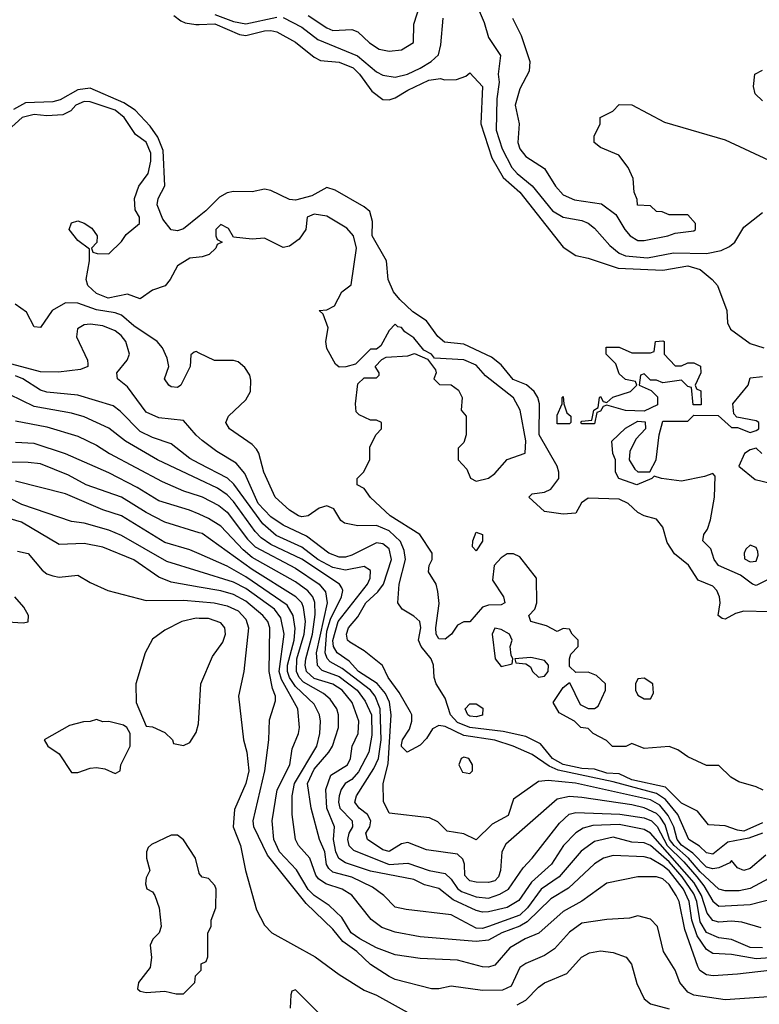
# Model space of a CAD drawing. Header units: inches. Extents: x 1793389 to 1900389, y 320802 to 470796.
# Tile 19 of 256: x 1829423 to 1831800, y 365500 to 368665. Entities that reach past the tile are written whole.
import ezdxf

# ---------------------------------------------------------------- set-up
doc = ezdxf.new("R2010")
doc.units = ezdxf.units.IN
doc.header["$MEASUREMENT"] = 0
doc.layers.add('B8326', color=7, linetype='Continuous')
doc.layers.add('B8336', color=7, linetype='Continuous')

msp = doc.modelspace()

# ---------------------------------------------------------------- linework, layer by layer
at = {"layer": 'B8326', "color": 2}
for points, elevation in [([(1829918.3, 368678.3), (1829941, 368661), (1829954.6, 368654.6), (1829989.2, 368649.2), (1830000, 368649.7)], 182), ([(1830000, 368032.7), (1829950, 367993), (1829930, 367985.6), (1829910, 367989.3), (1829883.3, 368023.3), (1829865.1, 368070), (1829868.2, 368090), (1829889.7, 368130.3), (1829884.4, 368244.4), (1829867.2, 368287.1), (1829843, 368323), (1829794.1, 368374.1), (1829757.7, 368397.7), (1829650, 368445), (1829610, 368439.3), (1829552.9, 368407.1), (1829530, 368400.8), (1829442.2, 368397.8), (1829403.9, 368376.1)], 182), ([(1830000, 367901), (1829970, 367898), (1829930, 367874), (1829906.8, 367830), (1829890.5, 367809.5), (1829850, 367795.1), (1829810, 367767.3), (1829770, 367782), (1829708, 367770), (1829670, 367785.1), (1829642.7, 367810), (1829637.2, 367830), (1829648, 367890), (1829647.3, 367927.3), (1829610, 367955.3), (1829582, 367990), (1829590, 368012), (1829610, 368018), (1829630.9, 368010.9), (1829654.8, 367994.8), (1829672, 367970), (1829671.6, 367948.4), (1829654, 367930), (1829658, 367918), (1829672.7, 367912.7), (1829710, 367912), (1829750, 367952), (1829765.2, 367974.8), (1829808, 368010), (1829808, 368030), (1829794, 368054), (1829792.3, 368090), (1829806.6, 368130), (1829836.2, 368170), (1829845.1, 368210), (1829844.5, 368235.5), (1829830, 368271.5), (1829795.8, 368295.8), (1829758.9, 368350), (1829730, 368373.8), (1829650, 368401.1), (1829630, 368401.3), (1829603.8, 368390), (1829587.7, 368372.3), (1829561.6, 368358.4), (1829510, 368355.4), (1829470, 368359.7), (1829430.7, 368350), (1829386, 368310)], 186), ([(1830000, 367593.2), (1829990, 367598), (1829983.6, 367596.4), (1829972.7, 367587.3), (1829971.3, 367550), (1829941, 367490), (1829930, 367482.7), (1829910, 367485.2), (1829902, 367490), (1829889, 367510), (1829902, 367550), (1829897.2, 367577.2), (1829882, 367610), (1829865.2, 367630), (1829790, 367680.5), (1829750, 367714.7), (1829730, 367722.2), (1829670, 367732), (1829610, 367754), (1829570, 367754.3), (1829527.3, 367730), (1829490, 367675.3), (1829470, 367678), (1829444.7, 367724.7), (1829409.2, 367750)], 190), ([(1830000, 367321), (1829990, 367329.3), (1829950, 367376), (1829870, 367385.1), (1829830, 367403.6), (1829770, 367485.2), (1829738, 367510), (1829735.3, 367530), (1829769, 367570), (1829776, 367590), (1829764.5, 367630), (1829749.4, 367650), (1829730, 367665.1), (1829690, 367680.5), (1829650, 367685.6), (1829630, 367683.7), (1829608.7, 367671.3), (1829605.8, 367645.8), (1829641, 367570), (1829642, 367558), (1829642, 367550), (1829619.1, 367540.9), (1829548.1, 367531.9), (1829490, 367533), (1829366.4, 367566.4)], 194), ([(1830000, 367238.5), (1829970, 367254.3), (1829910, 367301.6), (1829850, 367321.3), (1829810, 367341.3), (1829746.1, 367406.1), (1829723.3, 367423.3), (1829610, 367458), (1829510, 367467.1), (1829490, 367473.7), (1829433.6, 367510), (1829410, 367519.8)], 198), ([(1830000, 367187.2), (1829866.6, 367250), (1829763.7, 367310), (1829710, 367351.6), (1829630, 367388), (1829590, 367399.7), (1829470, 367421.3), (1829390, 367459.6)], 202), ([(1829410, 367375.6), (1829510, 367356.3), (1829610, 367326), (1829670, 367297.6), (1829712.3, 367270), (1829880.6, 367180.6), (1829949.2, 367150), (1830000, 367134.2)], 206), ([(1830000, 367075), (1829968.5, 367088.5), (1829870, 367118.3), (1829801, 367161), (1829710, 367208), (1829570, 367269.7), (1829470, 367302.6), (1829410, 367306)], 210), ([(1830000, 367015.8), (1829890, 367049.7), (1829830, 367080.5), (1829750, 367129.7), (1829637.2, 367170), (1829580.6, 367200.6), (1829490, 367236.9), (1829450, 367241.3), (1829310, 367242.2)], 214), ([(1830000, 366947.5), (1829970, 366960.5), (1829890, 366984), (1829750, 367069.7), (1829690, 367089.7), (1829570, 367140.5), (1829410, 367181.1)], 218), ([(1830000, 366891.2), (1829896.3, 366923.7), (1829750, 367006.3), (1829710, 367023.5), (1829630, 367046.3), (1829590, 367051.8), (1829430, 367106.6), (1829390, 367126.3)], 222), ([(1830000, 366840.8), (1829910, 366856.4), (1829870, 366873), (1829790, 366928.2), (1829690.6, 366969.4), (1829630, 366981.6), (1829550, 366977.6), (1829429.3, 367050), (1829374.6, 367065.4)], 226), ([(1829416, 366956), (1829450, 366949), (1829495.1, 366895.1), (1829510, 366884), (1829530, 366877.2), (1829550, 366873.2), (1829610, 366879.3), (1829650, 366855.3), (1829706, 366830), (1829830, 366798), (1829950, 366798.5), (1830000, 366794.2)], 230), ([(1829350, 366731.2), (1829434.4, 366725.6), (1829450.9, 366729.1), (1829451.3, 366750), (1829436.7, 366776.7), (1829407.7, 366810)], 230), ([(1830000, 366740.4), (1829990, 366740.7), (1829944.7, 366730), (1829890, 366702.7), (1829850, 366674), (1829826.8, 366630), (1829796, 366530), (1829798, 366470), (1829830, 366394), (1829850, 366392), (1829890, 366374), (1829914, 366350), (1829918, 366338), (1829950, 366332), (1829970, 366342), (1829990, 366374), (1829998, 366402), (1830000, 366437.5)], 234), ([(1830000, 365921.2), (1829988.7, 365970), (1829950, 366028.7), (1829930, 366044), (1829910, 366044), (1829846.4, 366013.6), (1829836, 366004), (1829831, 365990), (1829831, 365970), (1829841, 365930), (1829830, 365906), (1829827.1, 365887.1), (1829831.6, 365871.6), (1829850, 365862), (1829858, 365850), (1829871, 365810), (1829878, 365750), (1829871.3, 365730), (1829850.7, 365709.3), (1829842.8, 365690), (1829846.8, 365650), (1829842, 365618), (1829804.7, 365570), (1829802, 365550), (1829810, 365542), (1829830, 365538), (1829890, 365542), (1829926, 365534), (1829950, 365534), (1829986, 365570), (1829988.4, 365591.6), (1830000, 365603.7)], 234)]:
    msp.add_lwpolyline(points, dxfattribs=dict(at, elevation=elevation))
at = {"layer": 'B8326', "color": 2, "elevation": 234}
msp.add_lwpolyline([(1829670, 366415.3), (1829650, 366408.7), (1829628.4, 366408.4), (1829583.5, 366396.5), (1829502, 366350), (1829514, 366330), (1829550, 366304.7), (1829590, 366244.7), (1829610, 366244.7), (1829650, 366258.8), (1829670, 366261), (1829697.3, 366257.3), (1829730, 366242), (1829746, 366250), (1829748, 366270), (1829778, 366330), (1829778, 366370), (1829768, 366390), (1829757.2, 366397.2), (1829710, 366408.7), (1829690, 366408)], close=True, dxfattribs=at)
at = {"layer": 'B8336', "color": 2}
for points, elevation in [([(1830873.9, 368753.9), (1830915.6, 368655.6), (1830930, 368607.3), (1830968.4, 368550), (1830960.3, 368490), (1830963.8, 368463.8), (1830956.5, 368410), (1830954.3, 368310), (1830973.6, 368250), (1831004.9, 368190), (1831021.3, 368170), (1831070.2, 368130.2), (1831134.9, 368050), (1831170, 368030.3), (1831230, 368019.5), (1831250, 368010.4), (1831270, 367994.4), (1831319.4, 367939.4), (1831350, 367914.4), (1831370, 367906), (1831440.4, 367899.6), (1831524.4, 367915.6), (1831630, 367913.4), (1831677.4, 367922.6), (1831704.2, 367935.8), (1831721.2, 367950), (1831750, 367998), (1831810, 368044.7)], 186), ([(1830350, 368678), (1830410, 368638.4), (1830430, 368630.4), (1830490, 368632.7), (1830510, 368625.5), (1830547.3, 368590), (1830578, 368570), (1830610, 368563.8), (1830650, 368568.2), (1830689, 368591), (1830689.3, 368650.7), (1830710, 368714)], 190), ([(1830050, 368680.9), (1830110, 368659), (1830150, 368651.9), (1830250, 368672.9)], 186), ([(1830270, 368672), (1830330, 368640.2), (1830380.8, 368600.8), (1830508.7, 368548.7), (1830570, 368497.6), (1830590, 368486.4), (1830630, 368480.4), (1830669, 368490), (1830710, 368509.1), (1830745.6, 368530), (1830768.5, 368551.5), (1830776.2, 368583.8), (1830783.5, 368670)], 186), ([(1831007.3, 368670), (1831034.2, 368614.2), (1831063, 368530), (1831060.7, 368499.3), (1831030, 368442), (1831015.5, 368390), (1831028, 368330), (1831023.8, 368270), (1831030.6, 368250), (1831050, 368225.5), (1831110, 368186.8), (1831144.9, 368130), (1831170, 368102), (1831205.9, 368085.8), (1831293.2, 368073.2), (1831338.8, 368038.8), (1831367.3, 367990), (1831384.9, 367970), (1831410, 367955.5), (1831430, 367955.5), (1831506, 367970), (1831530, 367978.8), (1831590, 367986), (1831595.3, 367990), (1831595.3, 368010), (1831570, 368038), (1831510, 368038), (1831487.3, 368047.3), (1831470, 368048), (1831450, 368066), (1831408.9, 368068.9), (1831407.3, 368087.3), (1831398, 368110), (1831394.6, 368154.6), (1831378, 368190), (1831348.9, 368228.9), (1831290, 368254), (1831268.7, 368270), (1831268.7, 368290), (1831288.7, 368330), (1831288.7, 368350), (1831329.3, 368370.7), (1831350, 368392), (1831390, 368391.3), (1831495.3, 368335.3), (1831690, 368278.8), (1831830, 368213.4)], 190), ([(1830000, 368649.7), (1830050, 368651.6), (1830130, 368616.9), (1830150, 368613.6), (1830210, 368628.7), (1830230.2, 368630.2), (1830250, 368625.5), (1830310, 368592.7), (1830370, 368544), (1830390, 368533.4), (1830450, 368528.5), (1830494.4, 368510), (1830515.3, 368490), (1830554.7, 368434.7), (1830590, 368408.5), (1830610, 368406.7), (1830630, 368413.7), (1830670, 368438), (1830738, 368470), (1830775.3, 368475.3), (1830788.4, 368471.6), (1830827.3, 368472.7), (1830856.4, 368483.6), (1830870, 368494), (1830910.4, 368450), (1830904.9, 368330), (1830940.6, 368220.6), (1830977.2, 368157.2), (1831030.8, 368110.8), (1831170, 367934), (1831210, 367906.5), (1831250, 367898.3), (1831346.2, 367866.2), (1831490, 367859.3), (1831570, 367873.2), (1831610, 367861.5), (1831648.5, 367830), (1831665.7, 367810), (1831695.5, 367730), (1831698, 367690), (1831707.7, 367670), (1831770, 367624.4), (1831814, 367610)], 182), ([(1831810, 368404), (1831786.8, 368426.8), (1831780.9, 368450), (1831786, 368490), (1831810, 368502.8)], 190), ([(1831830, 366761.2), (1831750, 366764), (1831723.5, 366756.5), (1831690, 366738), (1831680.4, 366740.4), (1831668, 366750), (1831674, 366790), (1831672.3, 366810), (1831663.7, 366830), (1831650, 366843.7), (1831603.1, 366863.1), (1831571.9, 366911.9), (1831527.5, 366947.5), (1831504.2, 366984.2), (1831490, 367033.2), (1831470, 367059.3), (1831429.6, 367069.6), (1831410, 367080.9), (1831378.4, 367110), (1831350, 367123.9), (1831250, 367127.3), (1831228.7, 367111.3), (1831210, 367079), (1831170, 367075.1), (1831110, 367083.6), (1831059, 367130), (1831070, 367141), (1831110, 367146), (1831130, 367155.8), (1831155.4, 367190), (1831156, 367210), (1831149.8, 367230), (1831092.8, 367330), (1831093.3, 367430), (1831088.4, 367450), (1831076.4, 367470), (1831051.5, 367491.5), (1831008.7, 367508.7), (1830970, 367555.4), (1830939.5, 367579.5), (1830850, 367621.8), (1830788.6, 367628.6), (1830766.6, 367646.6), (1830730, 367696.9), (1830686.1, 367726.1), (1830645.1, 367765.1), (1830624.8, 367790), (1830606.9, 367830), (1830602, 367890), (1830556, 367970), (1830556.6, 368016.6), (1830547.9, 368047.9), (1830530, 368063.7), (1830437.2, 368117.2), (1830410, 368125.2), (1830361.5, 368098.5), (1830310, 368084.7), (1830290, 368086.9), (1830230, 368115.4), (1830210, 368120.4), (1830170, 368111.1), (1830110, 368112.4), (1830090, 368108.3), (1830065.3, 368094.7), (1830021.7, 368050), (1830000, 368032.7)], 182), ([(1831812, 366188), (1831790, 366199), (1831734.6, 366214.6), (1831708, 366230), (1831670, 366268), (1831630, 366268), (1831570, 366295.3), (1831538, 366318), (1831510, 366328.7), (1831430, 366322), (1831390, 366338), (1831370.9, 366329.1), (1831328.4, 366328.4), (1831308.4, 366348.4), (1831266, 366370), (1831250, 366386), (1831226, 366390), (1831206, 366410), (1831156.4, 366436.4), (1831138, 366470), (1831170, 366518), (1831190, 366534), (1831224, 366464), (1831250, 366451), (1831270, 366451.3), (1831282, 366458), (1831306, 366510), (1831306, 366530), (1831276.4, 366556.4), (1831250, 366568), (1831210, 366566), (1831190, 366586), (1831189.5, 366610.5), (1831194.6, 366625.4), (1831218, 366650), (1831218, 366670), (1831198, 366690), (1831190, 366706), (1831170, 366708), (1831150, 366698), (1831116, 366716), (1831065.2, 366730), (1831059, 366750), (1831079, 366770), (1831085.2, 366790), (1831084, 366870), (1831030, 366938), (1831010, 366948), (1830990, 366948), (1830970, 366935.3), (1830948, 366910), (1830942.8, 366862.8), (1830978, 366810), (1830982, 366790), (1830970, 366784), (1830930, 366782.9), (1830910, 366776), (1830870, 366729), (1830850, 366729), (1830830, 366719), (1830810.5, 366690), (1830790, 366674), (1830770, 366675.1), (1830762, 366690), (1830760.4, 366710), (1830771.3, 366788.7), (1830767.2, 366827.2), (1830761.2, 366850), (1830737.2, 366890), (1830739, 366910), (1830749, 366930), (1830749, 366950), (1830709.3, 367010), (1830614, 367070), (1830550, 367129), (1830530, 367158), (1830508, 367170), (1830508, 367190), (1830528, 367210), (1830548, 367250), (1830548.4, 367291.6), (1830568.4, 367331.6), (1830586, 367350), (1830586, 367370), (1830570, 367378), (1830550, 367378), (1830514.6, 367394.6), (1830504.7, 367404.7), (1830502, 367430), (1830510, 367494), (1830530, 367514), (1830570, 367514), (1830578, 367522), (1830578, 367530), (1830566, 367550), (1830587.3, 367572.7), (1830600.4, 367579.6), (1830670, 367584.7), (1830692, 367592), (1830734, 367574), (1830759.6, 367539.6), (1830762, 367530), (1830754, 367510), (1830772.7, 367492.7), (1830810, 367491.3), (1830833.7, 367473.7), (1830844.7, 367450), (1830842, 367410), (1830858, 367390), (1830858, 367330), (1830850, 367306), (1830832.7, 367287.3), (1830832, 367250), (1830859.8, 367219.8), (1830871.6, 367191.6), (1830890, 367182), (1830930, 367191.3), (1830950, 367206), (1830990, 367251.3), (1831048, 367272), (1831049.2, 367310.8), (1831031.8, 367410), (1831010, 367449), (1830920.1, 367520.1), (1830890, 367554), (1830850, 367571.5), (1830756.4, 367576.4), (1830746, 367590), (1830722, 367602), (1830690, 367642), (1830661.2, 367661.2), (1830650, 367675.3), (1830638, 367678), (1830630, 367686), (1830610, 367666), (1830583.6, 367616.4), (1830570, 367606), (1830550, 367606), (1830502, 367558), (1830471.1, 367548.9), (1830450, 367548), (1830438, 367558), (1830410, 367608), (1830406.6, 367630), (1830414.6, 367674.6), (1830398, 367718), (1830386, 367730), (1830410, 367732), (1830434.6, 367745.4), (1830458, 367790), (1830488, 367812), (1830506, 367930), (1830496.2, 367970), (1830474.1, 367994.2), (1830410, 368033.6), (1830370, 368039.5), (1830347.3, 368030), (1830342.8, 367990), (1830321.1, 367958.9), (1830290, 367937.2), (1830270, 367932.7), (1830210, 367962.7), (1830170, 367959.3), (1830110, 367966), (1830094, 367994), (1830070, 368006), (1830054, 367990), (1830054, 367970), (1830058, 367958), (1830074, 367950), (1830058, 367942), (1830054, 367930), (1830032, 367910), (1830010, 367902), (1830000, 367901)], 186), ([(1831810, 366083.5), (1831750, 366056.8), (1831730, 366059.2), (1831690, 366074), (1831636.5, 366076.5), (1831601.3, 366121.3), (1831550, 366146.2), (1831498.4, 366198.4), (1831390, 366221.2), (1831350, 366241.2), (1831310, 366243.2), (1831270, 366255.8), (1831230, 366258.4), (1831170, 366270.6), (1831135.8, 366290), (1831096.8, 366336.8), (1831050, 366361), (1830976.9, 366376.9), (1830870, 366389.9), (1830830, 366406.3), (1830807.4, 366430), (1830790, 366484), (1830762, 366530), (1830755.6, 366550), (1830753, 366590), (1830745.6, 366610), (1830713.6, 366650), (1830705.2, 366670), (1830712.4, 366710), (1830709.5, 366730), (1830690, 366747.3), (1830652.3, 366770), (1830638, 366790), (1830643.1, 366850), (1830662.7, 366930), (1830659.1, 366959.1), (1830647.3, 366987.3), (1830610, 367021.5), (1830570, 367038.9), (1830510, 367038.4), (1830466.5, 367046.5), (1830455.1, 367055.1), (1830432.8, 367092.8), (1830410, 367102), (1830385.8, 367094.2), (1830350.3, 367069.7), (1830330, 367066.9), (1830319, 367070), (1830290, 367088), (1830243.7, 367130), (1830208.2, 367210), (1830191.4, 367271.4), (1830183.9, 367283.9), (1830170, 367299.3), (1830097.2, 367350), (1830086, 367370), (1830094, 367390), (1830150, 367442.8), (1830164.5, 367470), (1830166.3, 367506.3), (1830162.7, 367522.7), (1830146.3, 367546.3), (1830125.2, 367565.2), (1830110, 367569.2), (1830049.3, 367569.3), (1830000, 367593.2)], 190), ([(1831850, 366876), (1831790, 366846.6), (1831778, 366850), (1831739, 366879), (1831669, 366910), (1831655.3, 366930), (1831644, 366964), (1831618, 366990), (1831622, 367010), (1831633.2, 367026.8), (1831642.5, 367057.5), (1831656, 367130), (1831658, 367198), (1831650, 367206), (1831623.6, 367196.4), (1831550, 367182), (1831486, 367190), (1831462, 367198), (1831454, 367190), (1831406, 367170), (1831348, 367190), (1831338, 367210), (1831338, 367250), (1831328.7, 367270), (1831326, 367310), (1831370, 367352), (1831410, 367374), (1831432.7, 367372.7), (1831434, 367350), (1831403.6, 367316.4), (1831383.6, 367276.4), (1831382, 367250), (1831399.6, 367219.6), (1831410, 367212), (1831448, 367212), (1831468, 367250), (1831478, 367330), (1831490, 367374), (1831570, 367374), (1831590, 367394), (1831667.3, 367392.7), (1831710, 367354), (1831730, 367354), (1831770, 367338), (1831790, 367344.7), (1831798, 367350), (1831798, 367370), (1831790, 367375.3), (1831727.3, 367387.3), (1831718, 367398), (1831715.3, 367430), (1831764, 367490), (1831770, 367514), (1831810, 367518)], 178), ([(1831810, 366049.8), (1831766, 366033.9), (1831698.7, 366021.3), (1831650, 365983), (1831630, 365986.6), (1831607.9, 366007.9), (1831573, 366030), (1831537.6, 366110), (1831498.4, 366158.4), (1831470, 366177.6), (1831330, 366214.7), (1831153.1, 366253.1), (1831125, 366265), (1831070, 366302.6), (1831009.4, 366330), (1830950, 366348.7), (1830850, 366363.5), (1830790, 366392.4), (1830770, 366396.2), (1830750, 366385.2), (1830730, 366354), (1830710, 366333.2), (1830668.7, 366310), (1830650, 366328.7), (1830650, 366334), (1830653.2, 366350), (1830675.3, 366384.7), (1830683.7, 366410), (1830683.7, 366430), (1830679.1, 366439.1), (1830642.7, 366502.7), (1830607.8, 366550), (1830589.5, 366589.5), (1830530, 366636.2), (1830483.7, 366663.7), (1830477, 366670), (1830473.6, 366690), (1830479.7, 366710), (1830510, 366745.5), (1830535.6, 366790), (1830574.1, 366825.9), (1830592.3, 366850), (1830617.6, 366930), (1830610, 366963.7), (1830590, 366979.7), (1830570, 366983.1), (1830490, 366943.9), (1830470, 366937.2), (1830450, 366937.2), (1830416.2, 366950), (1830344.9, 367004.9), (1830270, 367040.4), (1830230, 367067.2), (1830189.8, 367110), (1830146.5, 367206.5), (1830118.8, 367238.8), (1830056.9, 367276.9), (1830010, 367312.7), (1830000, 367321)], 194), ([(1831808, 367270), (1831790, 367288), (1831770, 367282), (1831752, 367270), (1831734, 367230), (1831786.4, 367186.4), (1831835.3, 367175.3)], 178), ([(1831821.1, 365978.9), (1831770, 365936), (1831750, 365929.6), (1831730, 365939), (1831710, 365962), (1831704.9, 365955.1), (1831670, 365938.3), (1831650, 365935.5), (1831630, 365940.6), (1831586.2, 365986.2), (1831550, 366011.6), (1831535.6, 366030), (1831524.7, 366070), (1831507.3, 366107.3), (1831479.7, 366139.7), (1831450, 366157.3), (1831209.3, 366210.7), (1831120.9, 366219.1), (1831090, 366216), (1831010, 366159), (1830993.1, 366106.9), (1830941.2, 366078.8), (1830890, 366029), (1830850, 366047.6), (1830797, 366057), (1830766.8, 366086.8), (1830739.6, 366099.6), (1830610, 366114), (1830592.1, 366152.1), (1830591.1, 366210), (1830607.3, 366272.7), (1830616.5, 366430), (1830611.4, 366471.4), (1830599, 366499), (1830571.6, 366531.6), (1830512.3, 366570), (1830482.4, 366602.4), (1830443.9, 366630), (1830431.8, 366650), (1830429.3, 366669.3), (1830446.1, 366730), (1830540.5, 366850), (1830549.6, 366870), (1830550, 366894), (1830530, 366907), (1830470, 366895.8), (1830430, 366904.4), (1830381.7, 366930), (1830330, 366969.8), (1830246.9, 367006.9), (1830204.1, 367044.1), (1830111.4, 367171.4), (1830090.7, 367190.7), (1830000, 367238.5)], 198), ([(1831830, 365904), (1831770, 365872.4), (1831735.3, 365864.7), (1831690, 365864.4), (1831670, 365869.7), (1831610, 365925.6), (1831572.1, 365970), (1831526, 366010), (1831511.1, 366030), (1831496.9, 366076.9), (1831481.4, 366101.4), (1831470, 366113.3), (1831430, 366131.5), (1831390, 366141.6), (1831230, 366164.7), (1831190, 366167.4), (1831150, 366158.9), (1830985.7, 366014.3), (1830972.2, 365990), (1830968.4, 365930), (1830961.6, 365910), (1830950, 365897), (1830930, 365891.6), (1830890, 365893), (1830870, 365896.9), (1830863, 365903), (1830854.1, 365914.2), (1830852.4, 365950), (1830847, 365967), (1830830, 365982.4), (1830730, 365996.9), (1830670, 366019.7), (1830650, 366015.8), (1830610, 365991.2), (1830590, 365996.9), (1830540.9, 366030), (1830535.6, 366050), (1830548, 366070), (1830551.1, 366090), (1830540.5, 366110), (1830513.6, 366130), (1830500.5, 366150), (1830505.4, 366170), (1830561.6, 366258.4), (1830575.7, 366290), (1830584.5, 366350), (1830581.8, 366450), (1830566, 366490), (1830550.8, 366510), (1830459.5, 366579.5), (1830421.3, 366601.3), (1830411.3, 366611.3), (1830404.7, 366630), (1830410, 366699.3), (1830422.3, 366737.7), (1830457.3, 366810), (1830462, 366830), (1830458.7, 366838.7), (1830450.8, 366850.8), (1830330, 366930.8), (1830230, 366978.4), (1830199.4, 366999.4), (1830179.5, 367019.6), (1830110, 367116.4), (1830090, 367137.2), (1830059.3, 367159.3), (1830000, 367187.2)], 202), ([(1830000, 367134.2), (1830010, 367131.1), (1830063.3, 367103.3), (1830090, 367081.3), (1830155.3, 366995.3), (1830180.4, 366970), (1830310, 366902), (1830385.4, 366850), (1830405.5, 366825.5), (1830410.8, 366790.8), (1830376.1, 366630), (1830378.7, 366590), (1830394.2, 366574.2), (1830450, 366553.7), (1830507.6, 366510), (1830533.9, 366473.9), (1830553.3, 366430), (1830555.2, 366364.8), (1830544.8, 366310), (1830512.3, 366247.7), (1830490, 366223.1), (1830469.6, 366210), (1830456.3, 366190), (1830449.8, 366170), (1830447.7, 366150), (1830452.3, 366130), (1830491.1, 366090), (1830492.3, 366070), (1830480.9, 366050), (1830476.8, 366030), (1830480.5, 366010), (1830495.5, 365995.5), (1830610, 365949.8), (1830670, 365954), (1830739, 365930), (1830790, 365920.5), (1830810, 365902.4), (1830830, 365872.6), (1830843, 365863), (1830890, 365845), (1830930, 365841.4), (1830966.4, 365853.6), (1830994, 365870), (1831040.9, 365939.1), (1831070.4, 365970), (1831158, 366082), (1831189.1, 366110.9), (1831210, 366116.4), (1831351.4, 366111.4), (1831430, 366099.1), (1831453.3, 366090), (1831471.3, 366071.3), (1831504.3, 366010), (1831557.7, 365957.8), (1831598.6, 365910), (1831621.2, 365881.2), (1831650, 365831.1), (1831670, 365815.1), (1831770, 365820.4), (1831850, 365840.7)], 206), ([(1831806, 365746), (1831743.5, 365763.5), (1831710, 365766.9), (1831670, 365764.2), (1831650, 365769.7), (1831632.6, 365792.6), (1831614.3, 365850), (1831590.5, 365890), (1831450, 366049.8), (1831430, 366062), (1831350, 366077.7), (1831264.8, 366075.2), (1831233.7, 366066.3), (1831210, 366051.6), (1831170.3, 366010), (1831132, 365950), (1831067.5, 365892.5), (1831026.8, 365833.2), (1830990, 365811.1), (1830930, 365797.2), (1830910, 365796), (1830890, 365801.7), (1830815.9, 365835.9), (1830770, 365872.2), (1830724.5, 365884.5), (1830690, 365901.3), (1830550, 365927.6), (1830470, 365954.7), (1830448.4, 365968.4), (1830438.8, 365990), (1830431.9, 366030), (1830434.7, 366070), (1830409.8, 366130), (1830407.1, 366190), (1830423.5, 366236.5), (1830476.9, 366270), (1830486, 366290), (1830491.5, 366330), (1830511.1, 366370), (1830513.5, 366410), (1830492.1, 366470), (1830459.7, 366510), (1830429.1, 366529.1), (1830370, 366547.2), (1830345.3, 366570), (1830340.2, 366590), (1830342.4, 366610), (1830364.1, 366690), (1830372.9, 366752.9), (1830371.5, 366791.5), (1830364.8, 366810), (1830349.1, 366829.1), (1830310, 366857.6), (1830170, 366936.1), (1830140.9, 366960.9), (1830070, 367036.3), (1830030, 367062), (1830000, 367075)], 210), ([(1831810, 365681.8), (1831770, 365683.1), (1831710, 365708.5), (1831670, 365713.7), (1831630.7, 365730.7), (1831610, 365765.1), (1831598.8, 365830), (1831590, 365855), (1831551.6, 365910), (1831510, 365957.9), (1831450, 366010.7), (1831430, 366018.8), (1831390, 366021.5), (1831330, 366037.2), (1831270, 366023.5), (1831227.5, 365992.5), (1831156.5, 365910), (1831098.9, 365870), (1831055.2, 365810), (1831030, 365786.2), (1830930, 365749.8), (1830910, 365743.5), (1830890, 365744.5), (1830810, 365787.8), (1830664.7, 365804.7), (1830630, 365812.7), (1830593.2, 365850), (1830556.6, 365876.6), (1830490, 365908.7), (1830430, 365925.1), (1830416.2, 365936.2), (1830409, 365949), (1830403.5, 365990), (1830386.6, 366030), (1830359.7, 366130), (1830348.5, 366210), (1830370, 366255.8), (1830416.9, 366310), (1830428.2, 366330), (1830448.2, 366390), (1830448.2, 366430), (1830442, 366450), (1830420.7, 366480.7), (1830399, 366499), (1830335.2, 366535.2), (1830321.5, 366550), (1830312.2, 366570), (1830314, 366610), (1830337.4, 366690), (1830341.5, 366730), (1830335.6, 366775.6), (1830329.8, 366790), (1830311.1, 366810), (1830170, 366897.8), (1830010, 367012.8), (1830000, 367015.8)], 214), ([(1831910, 365654.2), (1831790, 365645.7), (1831710, 365660.4), (1831650, 365663), (1831630, 365675.8), (1831600, 365720), (1831582.8, 365770), (1831574.9, 365830), (1831556.3, 365870), (1831510, 365928.9), (1831490, 365945.5), (1831450, 365968.3), (1831430, 365973.7), (1831330, 365978), (1831298.8, 365970), (1831270, 365951.8), (1831186.3, 365873.7), (1831130, 365838.9), (1831054.4, 365765.6), (1831030, 365751.5), (1830973, 365730), (1830930, 365705.7), (1830890, 365701.7), (1830710, 365716.9), (1830630, 365731.6), (1830587.1, 365747.1), (1830552.8, 365772.8), (1830490.9, 365850.9), (1830459.3, 365870), (1830406.9, 365886.9), (1830383, 365903), (1830374.6, 365914.6), (1830355.6, 365970), (1830319.5, 366010), (1830309.6, 366030), (1830298.9, 366110), (1830299.1, 366170), (1830306.2, 366210), (1830378.2, 366330), (1830387.4, 366370), (1830389.7, 366409.7), (1830386.3, 366430), (1830370, 366464.5), (1830310, 366521.4), (1830290.6, 366550), (1830284.3, 366570), (1830284.1, 366590), (1830304.7, 366670), (1830308, 366708), (1830302.4, 366750), (1830282.6, 366782.6), (1830150, 366873.5), (1830090, 366908.7), (1830000, 366947.5)], 218), ([(1831870, 365613.1), (1831730, 365596.9), (1831651.3, 365591.3), (1831630, 365594.7), (1831608.6, 365608.6), (1831601.8, 365621.8), (1831560.2, 365740.2), (1831542.7, 365830), (1831532.9, 365850), (1831510, 365884.7), (1831490, 365903), (1831470, 365909.6), (1831410, 365909.5), (1831310, 365889.5), (1831230, 365831.5), (1831170, 365798.4), (1831091.7, 365728.3), (1831047.3, 365710), (1830998.6, 365681.4), (1830950, 365626), (1830930, 365619.5), (1830910, 365620.7), (1830830, 365641.6), (1830710, 365647.6), (1830630, 365658.7), (1830570, 365681.3), (1830516.2, 365710), (1830488.4, 365730), (1830458.5, 365778.5), (1830418, 365818), (1830370, 365849.8), (1830350, 365868.5), (1830312.3, 365932.3), (1830257.7, 365990), (1830240.4, 366030), (1830234.7, 366090), (1830250.9, 366189.1), (1830291.8, 366270), (1830298.6, 366321.4), (1830319.3, 366370), (1830322, 366390), (1830316.9, 366450), (1830264.1, 366544.1), (1830257.2, 366570), (1830272.7, 366690), (1830262.2, 366742.2), (1830241.7, 366770), (1830150, 366836.5), (1830110, 366856.8), (1830000, 366891.2)], 222), ([(1831830, 365523.7), (1831690, 365514.5), (1831590, 365529.6), (1831570, 365539.5), (1831544.5, 365570), (1831529.4, 365610), (1831492.3, 365670), (1831472.3, 365750), (1831450, 365774), (1831410, 365784), (1831382.8, 365777.2), (1831310, 365772.3), (1831230, 365760.5), (1831190, 365731.8), (1831142, 365678), (1831110, 365656.9), (1831050, 365631.5), (1831030, 365618.4), (1831002, 365558), (1830974.4, 365545.6), (1830910, 365544.2), (1830810, 365558.7), (1830770, 365549.5), (1830746, 365550), (1830630, 365579.6), (1830610, 365589.6), (1830550, 365628), (1830506.3, 365670), (1830461.9, 365701.9), (1830430, 365741.6), (1830343.9, 365823.9), (1830219.9, 365979.9), (1830175.1, 366070), (1830174, 366090), (1830211.1, 366250), (1830224.2, 366350), (1830225.8, 366414.2), (1830244.8, 366475.2), (1830245.1, 366490), (1830235.5, 366515.5), (1830225.1, 366570), (1830226.9, 366710), (1830221.1, 366730), (1830204.7, 366750), (1830150, 366795.3), (1830110, 366817.2), (1830070, 366828.7), (1830000, 366840.8)], 226), ([(1830000, 366794.2), (1830048, 366790), (1830090, 366780.9), (1830125.2, 366765.2), (1830150, 366738), (1830158.7, 366710), (1830143.7, 366570), (1830126.6, 366490), (1830142, 366350), (1830153.3, 366310), (1830159.1, 366250), (1830149.7, 366210), (1830113.4, 366126.6), (1830109.4, 366070), (1830132.7, 366010), (1830149.3, 365930), (1830183.9, 365803.9), (1830210, 365754), (1830234, 365730), (1830372.6, 365652.6), (1830450, 365596), (1830530, 365545.2), (1830570, 365529.3), (1830690, 365462.9)], 230), ([(1830000, 366437.5), (1830005.2, 366530), (1830042.5, 366617.5), (1830075.6, 366664.4), (1830084.5, 366690), (1830082, 366710), (1830070, 366726), (1830030, 366739.6), (1830000, 366740.4)], 234), ([(1830000, 365603.7), (1830006, 365610), (1830006, 365630), (1830022, 365638), (1830027.3, 365652.7), (1830028, 365730), (1830038, 365750), (1830038, 365770), (1830054, 365810), (1830055.1, 365870), (1830050, 365882), (1830030, 365904), (1830009.1, 365909.1), (1830000.2, 365920.2), (1830000, 365921.2)], 234), ([(1831022.2, 365497.8), (1831050, 365513.6), (1831090, 365555.1), (1831110, 365569.5), (1831180.9, 365599.1), (1831228.7, 365651.3), (1831254.6, 365665.4), (1831290, 365672), (1831330, 365666.6), (1831371.9, 365651.9), (1831389.5, 365629.5), (1831406.6, 365566.6), (1831430, 365518), (1831450, 365502), (1831510, 365485.2)], 230), ([(1830390, 365466), (1830310, 365546), (1830298, 365542), (1830294, 365530), (1830292.7, 365487.3)], 234)]:
    msp.add_lwpolyline(points, dxfattribs=dict(at, elevation=elevation))
for points, elevation in [([(1831530, 367552), (1831550, 367552), (1831570, 367562), (1831590, 367562), (1831611, 367551), (1831612, 367530), (1831594, 367490), (1831598, 367478), (1831611.6, 367471.6), (1831612.7, 367427.3), (1831587.3, 367427.3), (1831582, 367482), (1831570, 367486), (1831550, 367506), (1831490, 367498), (1831470, 367506), (1831450, 367506), (1831430, 367526), (1831418, 367522), (1831414, 367490), (1831452.7, 367472.7), (1831472.7, 367452.7), (1831472.7, 367427.3), (1831430, 367406), (1831370, 367408.7), (1831310, 367426), (1831298, 367422), (1831290, 367406), (1831278, 367402), (1831270, 367366), (1831230, 367366), (1831226, 367370), (1831230, 367374), (1831262, 367378), (1831268, 367410), (1831282, 367418), (1831286, 367450), (1831290, 367454), (1831298, 367438), (1831310, 367434), (1831328.7, 367451.3), (1831386, 367470), (1831406, 367490), (1831402, 367502), (1831370, 367508), (1831350, 367526), (1831339, 367559), (1831308, 367590), (1831307.3, 367612.7), (1831350, 367612), (1831390, 367594), (1831450, 367594), (1831462, 367598), (1831466, 367630), (1831490, 367632), (1831494, 367630), (1831494, 367590)], 178), ([(1831150, 367366), (1831150, 367394), (1831166, 367430), (1831166, 367450), (1831170, 367454), (1831171.3, 367430), (1831181, 367401), (1831194, 367390), (1831194, 367370), (1831190, 367366)], 178), ([(1830890, 366958), (1830878, 366970), (1830879, 366990), (1830890, 367018), (1830910.4, 367010), (1830910, 366988.7)], 182), ([(1831770, 366975.3), (1831756.9, 366963.1), (1831751.3, 366950), (1831752, 366932), (1831770, 366922), (1831790, 366924.7), (1831796.5, 366943.5), (1831795.5, 366955.5), (1831790, 366968)], 178), ([(1830950, 366709), (1830941.6, 366690), (1830951, 366610), (1830970, 366586), (1831006, 366594), (1831008, 366610), (1831002, 366622), (1830999.3, 366650), (1831006, 366670), (1830997.2, 366690), (1830970, 366704.5)], 190), ([(1831065.4, 366614.6), (1831014, 366610), (1831018, 366598), (1831050, 366594), (1831064.7, 366584.7), (1831071, 366570), (1831090, 366551), (1831110, 366554.8), (1831120.9, 366570), (1831122.7, 366590), (1831110, 366605.2)], 190), ([(1831430, 366548), (1831410, 366546), (1831402, 366530), (1831402, 366510), (1831410, 366494), (1831430, 366482), (1831450, 366482), (1831460.4, 366499.6), (1831458, 366530)], 186), ([(1830890, 366423.5), (1830870, 366426.2), (1830862.9, 366430), (1830854.5, 366450), (1830870, 366465.5), (1830890, 366466), (1830911.5, 366451.5), (1830910, 366429.6)], 186), ([(1830850, 366294), (1830842, 366290), (1830834, 366270), (1830846.4, 366246.4), (1830870, 366242), (1830878, 366250), (1830878, 366270), (1830866, 366290)], 198)]:
    msp.add_lwpolyline(points, close=True, dxfattribs=dict(at, elevation=elevation))

doc.saveas('drawing.dxf')
